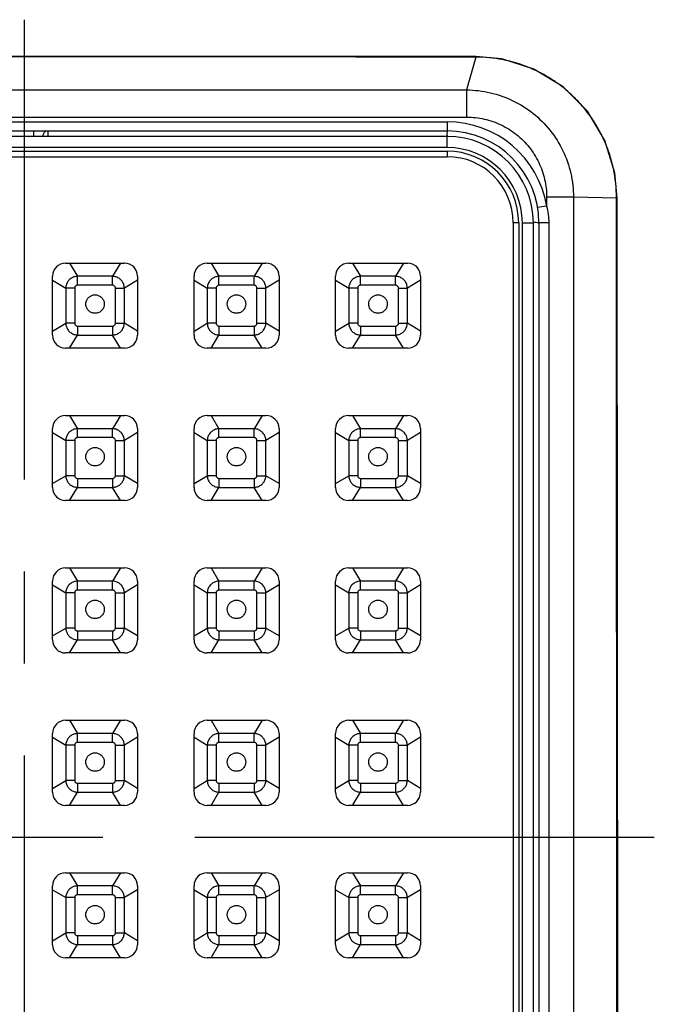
# Model space of a CAD drawing. Extents: x 5500 to 5920, y -4857 to -4263.
# Tile 17 of 20: x 5686 to 5695, y -4461 to -4448. Entities that reach past the tile are written whole.
import ezdxf

# ---------------------------------------------------------------- set-up
doc = ezdxf.new("R2010")
doc.units = 0
doc.header["$LTSCALE"] = 5
doc.header["$MEASUREMENT"] = 0
doc.linetypes.add('CENTER', pattern=[2, 1.25, -0.25, 0.25, -0.25])
doc.layers.get('0').update_dxf_attribs({"color": 2, "linetype": 'CONTINUOUS'})
doc.layers.add('CL', color=1, linetype='CENTER')
doc.layers.add('D', color=2, linetype='CONTINUOUS')

# ---------------------------------------------------------------- blocks, each defined once
blk = doc.blocks.new('A$C68571C2D')
at = {"color": 7, "linetype": 'Continuous'}
for p, q in [((10.585, 59.475), (6.564, 59.475)), ((8.571, 59.469), (8.571, 59.475)), ((14.715, 59.474), (10.585, 59.475)), ((14.715, 59.467), (14.587, 59.02)), ((14.715, 59.467), (14.715, 59.474)), ((14.587, 59.02), (14.587, 58.651)), ((2.821, 58.588), (14.321, 58.588)), ((14.321, 58.588), (14.321, 58.463)), ((2.821, 58.463), (14.321, 58.463)), ((14.321, 58.388), (2.821, 58.388)), ((8.696, 58.463), (8.696, 58.388)), ((14.321, 58.238), (14.321, 58.388)), ((14.321, 58.238), (2.821, 58.238)), ((2.821, 58.188), (14.321, 58.188)), ((2.821, 58.113), (14.321, 58.113)), ((14.321, 58.188), (14.321, 58.113)), ((16.041, 57.562), (15.676, 57.562)), ((16.627, 57.551), (16.041, 57.562)), ((16.627, 57.551), (16.637, 57.55)), ((16.646, 40.171), (16.637, 57.55)), ((15.676, 57.442), (15.553, 57.422)), ((15.221, 57.213), (15.221, 40.463)), ((15.296, 57.213), (15.221, 57.213)), ((15.296, 57.213), (15.296, 40.463)), ((15.346, 40.463), (15.346, 57.213)), ((15.346, 57.213), (15.496, 57.213)), ((15.496, 40.463), (15.496, 57.213)), ((15.571, 57.213), (15.571, 40.463)), ((15.705, 57.213), (15.571, 57.213))]:
    blk.add_line(p, q, dxfattribs=at)
at = {"linetype": 'Continuous'}
for p, q in [((9.133, 56.666), (9.933, 56.666)), ((9.186, 56.666), (9.294, 56.487)), ((9.88, 56.666), (9.772, 56.487)), ((11.058, 56.666), (11.858, 56.666)), ((11.111, 56.666), (11.219, 56.487)), ((11.805, 56.666), (11.697, 56.487)), ((12.983, 56.666), (13.783, 56.666)), ((13.036, 56.666), (13.144, 56.487)), ((13.73, 56.666), (13.622, 56.487)), ((8.955, 55.688), (8.955, 56.488)), ((9.294, 56.365), (9.294, 56.487)), ((9.772, 56.487), (9.294, 56.487)), ((9.772, 56.365), (9.772, 56.487)), ((10.111, 56.488), (10.111, 55.688)), ((10.88, 55.688), (10.88, 56.488)), ((11.697, 56.487), (11.219, 56.487)), ((11.219, 56.365), (11.219, 56.487)), ((11.697, 56.365), (11.697, 56.487)), ((12.036, 56.488), (12.036, 55.688)), ((12.805, 55.688), (12.805, 56.488)), ((13.622, 56.487), (13.144, 56.487)), ((13.144, 56.365), (13.144, 56.487)), ((13.622, 56.365), (13.622, 56.487)), ((13.961, 56.488), (13.961, 55.688)), ((8.955, 56.435), (9.135, 56.327)), ((9.772, 56.365), (9.294, 56.365)), ((10.111, 56.435), (9.932, 56.327)), ((10.88, 56.435), (11.06, 56.327)), ((11.697, 56.365), (11.219, 56.365)), ((12.036, 56.435), (11.857, 56.327)), ((12.805, 56.435), (12.985, 56.327)), ((13.622, 56.365), (13.144, 56.365)), ((13.961, 56.435), (13.782, 56.327)), ((9.256, 56.327), (9.135, 56.327)), ((9.135, 56.327), (9.135, 55.849)), ((9.256, 56.327), (9.256, 55.849)), ((9.811, 56.327), (9.932, 56.327)), ((9.811, 55.849), (9.811, 56.327)), ((9.932, 55.849), (9.932, 56.327)), ((11.181, 56.327), (11.06, 56.327)), ((11.06, 56.327), (11.06, 55.849)), ((11.181, 56.327), (11.181, 55.849)), ((11.736, 56.327), (11.857, 56.327)), ((11.736, 55.849), (11.736, 56.327)), ((11.857, 55.849), (11.857, 56.327)), ((13.106, 56.327), (12.985, 56.327)), ((12.985, 56.327), (12.985, 55.849)), ((13.106, 56.327), (13.106, 55.849)), ((13.661, 56.327), (13.782, 56.327)), ((13.661, 55.849), (13.661, 56.327)), ((13.782, 55.849), (13.782, 56.327)), ((8.955, 55.741), (9.135, 55.849)), ((9.256, 55.849), (9.135, 55.849)), ((9.294, 55.811), (9.772, 55.811)), ((9.294, 55.811), (9.294, 55.689)), ((9.772, 55.811), (9.772, 55.689)), ((9.811, 55.849), (9.932, 55.849)), ((10.111, 55.741), (9.932, 55.849)), ((10.88, 55.741), (11.06, 55.849)), ((11.181, 55.849), (11.06, 55.849)), ((11.219, 55.811), (11.697, 55.811)), ((11.219, 55.811), (11.219, 55.689)), ((11.697, 55.811), (11.697, 55.689)), ((11.736, 55.849), (11.857, 55.849)), ((12.036, 55.741), (11.857, 55.849)), ((12.805, 55.741), (12.985, 55.849)), ((13.106, 55.849), (12.985, 55.849)), ((13.144, 55.811), (13.622, 55.811)), ((13.144, 55.811), (13.144, 55.689)), ((13.622, 55.811), (13.622, 55.689)), ((13.661, 55.849), (13.782, 55.849)), ((13.961, 55.741), (13.782, 55.849)), ((9.186, 55.51), (9.294, 55.689)), ((9.294, 55.689), (9.772, 55.689)), ((9.88, 55.51), (9.772, 55.689)), ((11.111, 55.51), (11.219, 55.689)), ((11.219, 55.689), (11.697, 55.689)), ((11.805, 55.51), (11.697, 55.689)), ((13.036, 55.51), (13.144, 55.689)), ((13.144, 55.689), (13.622, 55.689)), ((13.73, 55.51), (13.622, 55.689)), ((9.933, 55.51), (9.133, 55.51)), ((11.858, 55.51), (11.058, 55.51)), ((13.783, 55.51), (12.983, 55.51)), ((9.133, 54.595), (9.933, 54.595)), ((9.186, 54.595), (9.294, 54.415)), ((9.88, 54.595), (9.772, 54.415)), ((11.058, 54.595), (11.858, 54.595)), ((11.111, 54.595), (11.219, 54.415)), ((11.805, 54.595), (11.697, 54.415)), ((12.983, 54.595), (13.783, 54.595)), ((13.036, 54.595), (13.144, 54.415)), ((13.73, 54.595), (13.622, 54.415)), ((8.955, 53.617), (8.955, 54.417)), ((8.955, 54.364), (9.135, 54.256)), ((9.294, 54.294), (9.294, 54.415)), ((9.772, 54.415), (9.294, 54.415)), ((9.772, 54.294), (9.772, 54.415)), ((10.111, 54.364), (9.932, 54.256)), ((10.111, 54.417), (10.111, 53.617)), ((10.88, 53.617), (10.88, 54.417)), ((10.88, 54.364), (11.06, 54.256)), ((11.697, 54.415), (11.219, 54.415)), ((11.219, 54.294), (11.219, 54.415)), ((11.697, 54.294), (11.697, 54.415)), ((12.036, 54.364), (11.857, 54.256)), ((12.036, 54.417), (12.036, 53.617)), ((12.805, 53.617), (12.805, 54.417)), ((12.805, 54.364), (12.985, 54.256)), ((13.622, 54.415), (13.144, 54.415)), ((13.144, 54.294), (13.144, 54.415)), ((13.622, 54.294), (13.622, 54.415)), ((13.961, 54.364), (13.782, 54.256)), ((13.961, 54.417), (13.961, 53.617)), ((9.256, 54.256), (9.135, 54.256)), ((9.135, 54.256), (9.135, 53.777)), ((9.256, 54.256), (9.256, 53.777)), ((9.772, 54.294), (9.294, 54.294)), ((9.811, 54.256), (9.932, 54.256)), ((9.811, 53.777), (9.811, 54.256)), ((9.932, 53.777), (9.932, 54.256)), ((11.181, 54.256), (11.06, 54.256)), ((11.06, 54.256), (11.06, 53.777)), ((11.181, 54.256), (11.181, 53.777)), ((11.697, 54.294), (11.219, 54.294)), ((11.736, 54.256), (11.857, 54.256)), ((11.736, 53.777), (11.736, 54.256)), ((11.857, 53.777), (11.857, 54.256)), ((13.106, 54.256), (12.985, 54.256)), ((12.985, 54.256), (12.985, 53.777)), ((13.106, 54.256), (13.106, 53.777)), ((13.622, 54.294), (13.144, 54.294)), ((13.661, 54.256), (13.782, 54.256)), ((13.661, 53.777), (13.661, 54.256)), ((13.782, 53.777), (13.782, 54.256)), ((8.955, 53.67), (9.135, 53.777)), ((9.256, 53.777), (9.135, 53.777)), ((9.294, 53.739), (9.772, 53.739)), ((9.294, 53.739), (9.294, 53.618)), ((9.772, 53.739), (9.772, 53.618)), ((9.811, 53.777), (9.932, 53.777)), ((10.111, 53.67), (9.932, 53.777)), ((10.88, 53.67), (11.06, 53.777)), ((11.181, 53.777), (11.06, 53.777)), ((11.219, 53.739), (11.697, 53.739)), ((11.219, 53.739), (11.219, 53.618)), ((11.697, 53.739), (11.697, 53.618)), ((11.736, 53.777), (11.857, 53.777)), ((12.036, 53.67), (11.857, 53.777)), ((12.805, 53.67), (12.985, 53.777)), ((13.106, 53.777), (12.985, 53.777)), ((13.144, 53.739), (13.622, 53.739)), ((13.144, 53.739), (13.144, 53.618)), ((13.622, 53.739), (13.622, 53.618)), ((13.661, 53.777), (13.782, 53.777)), ((13.961, 53.67), (13.782, 53.777)), ((9.186, 53.439), (9.294, 53.618)), ((9.294, 53.618), (9.772, 53.618)), ((9.88, 53.439), (9.772, 53.618)), ((11.111, 53.439), (11.219, 53.618)), ((11.219, 53.618), (11.697, 53.618)), ((11.805, 53.439), (11.697, 53.618)), ((13.036, 53.439), (13.144, 53.618)), ((13.144, 53.618), (13.622, 53.618)), ((13.73, 53.439), (13.622, 53.618)), ((9.933, 53.439), (9.133, 53.439)), ((11.858, 53.439), (11.058, 53.439)), ((13.783, 53.439), (12.983, 53.439)), ((9.133, 52.523), (9.933, 52.523)), ((9.186, 52.523), (9.294, 52.344)), ((9.88, 52.523), (9.772, 52.344)), ((11.058, 52.523), (11.858, 52.523)), ((11.111, 52.523), (11.219, 52.344)), ((11.805, 52.523), (11.697, 52.344)), ((12.983, 52.523), (13.783, 52.523)), ((13.036, 52.523), (13.144, 52.344)), ((13.73, 52.523), (13.622, 52.344)), ((8.955, 51.545), (8.955, 52.345)), ((9.294, 52.223), (9.294, 52.344)), ((9.772, 52.344), (9.294, 52.344)), ((9.772, 52.223), (9.772, 52.344)), ((10.111, 52.345), (10.111, 51.545)), ((10.88, 51.545), (10.88, 52.345)), ((11.697, 52.344), (11.219, 52.344)), ((11.219, 52.223), (11.219, 52.344)), ((11.697, 52.223), (11.697, 52.344)), ((12.036, 52.345), (12.036, 51.545)), ((12.805, 51.545), (12.805, 52.345)), ((13.622, 52.344), (13.144, 52.344)), ((13.144, 52.223), (13.144, 52.344)), ((13.622, 52.223), (13.622, 52.344)), ((13.961, 52.345), (13.961, 51.545)), ((8.955, 52.292), (9.135, 52.184)), ((9.772, 52.223), (9.294, 52.223)), ((10.111, 52.292), (9.932, 52.184)), ((10.88, 52.292), (11.06, 52.184)), ((11.697, 52.223), (11.219, 52.223)), ((12.036, 52.292), (11.857, 52.184)), ((12.805, 52.292), (12.985, 52.184)), ((13.622, 52.223), (13.144, 52.223)), ((13.961, 52.292), (13.782, 52.184)), ((9.256, 52.184), (9.135, 52.184)), ((9.135, 52.184), (9.135, 51.706)), ((9.256, 52.184), (9.256, 51.706)), ((9.811, 52.184), (9.932, 52.184)), ((9.811, 51.706), (9.811, 52.184)), ((9.932, 51.706), (9.932, 52.184)), ((11.181, 52.184), (11.06, 52.184)), ((11.06, 52.184), (11.06, 51.706)), ((11.181, 52.184), (11.181, 51.706)), ((11.736, 51.706), (11.736, 52.184)), ((11.736, 52.184), (11.857, 52.184)), ((11.857, 51.706), (11.857, 52.184)), ((13.106, 52.184), (12.985, 52.184)), ((12.985, 52.184), (12.985, 51.706)), ((13.106, 52.184), (13.106, 51.706)), ((13.661, 52.184), (13.782, 52.184)), ((13.661, 51.706), (13.661, 52.184)), ((13.782, 51.706), (13.782, 52.184)), ((8.955, 51.598), (9.135, 51.706)), ((9.256, 51.706), (9.135, 51.706)), ((9.294, 51.668), (9.294, 51.547)), ((9.294, 51.668), (9.772, 51.668)), ((9.772, 51.668), (9.772, 51.547)), ((9.811, 51.706), (9.932, 51.706)), ((10.111, 51.598), (9.932, 51.706)), ((10.88, 51.598), (11.06, 51.706)), ((11.181, 51.706), (11.06, 51.706)), ((11.219, 51.668), (11.697, 51.668)), ((11.219, 51.668), (11.219, 51.547)), ((11.697, 51.668), (11.697, 51.547)), ((11.736, 51.706), (11.857, 51.706)), ((12.036, 51.598), (11.857, 51.706)), ((12.805, 51.598), (12.985, 51.706)), ((13.106, 51.706), (12.985, 51.706)), ((13.144, 51.668), (13.622, 51.668)), ((13.144, 51.668), (13.144, 51.547)), ((13.622, 51.668), (13.622, 51.547)), ((13.661, 51.706), (13.782, 51.706)), ((13.961, 51.598), (13.782, 51.706)), ((9.186, 51.367), (9.294, 51.547)), ((9.294, 51.547), (9.772, 51.547)), ((9.88, 51.367), (9.772, 51.547)), ((11.111, 51.367), (11.219, 51.547)), ((11.219, 51.547), (11.697, 51.547)), ((11.805, 51.367), (11.697, 51.547)), ((13.036, 51.367), (13.144, 51.547)), ((13.144, 51.547), (13.622, 51.547)), ((13.73, 51.367), (13.622, 51.547)), ((9.933, 51.367), (9.133, 51.367)), ((11.858, 51.367), (11.058, 51.367)), ((13.783, 51.367), (12.983, 51.367)), ((9.133, 50.452), (9.933, 50.452)), ((9.186, 50.452), (9.294, 50.272)), ((9.88, 50.452), (9.772, 50.272)), ((11.058, 50.452), (11.858, 50.452)), ((11.111, 50.452), (11.219, 50.272)), ((11.805, 50.452), (11.697, 50.272)), ((12.983, 50.452), (13.783, 50.452)), ((13.036, 50.452), (13.144, 50.272)), ((13.73, 50.452), (13.622, 50.272)), ((8.955, 49.474), (8.955, 50.274)), ((8.955, 50.221), (9.135, 50.113)), ((9.294, 50.151), (9.294, 50.272)), ((9.772, 50.272), (9.294, 50.272)), ((9.772, 50.151), (9.772, 50.272)), ((10.111, 50.221), (9.932, 50.113)), ((10.111, 50.274), (10.111, 49.474)), ((10.88, 49.474), (10.88, 50.274)), ((10.88, 50.221), (11.06, 50.113)), ((11.697, 50.272), (11.219, 50.272)), ((11.219, 50.151), (11.219, 50.272)), ((11.697, 50.151), (11.697, 50.272)), ((12.036, 50.221), (11.857, 50.113)), ((12.036, 50.274), (12.036, 49.474)), ((12.805, 49.474), (12.805, 50.274)), ((12.805, 50.221), (12.985, 50.113)), ((13.622, 50.272), (13.144, 50.272)), ((13.144, 50.151), (13.144, 50.272)), ((13.622, 50.151), (13.622, 50.272)), ((13.961, 50.221), (13.782, 50.113)), ((13.961, 50.274), (13.961, 49.474)), ((9.256, 50.113), (9.135, 50.113)), ((9.135, 50.113), (9.135, 49.635)), ((9.256, 50.113), (9.256, 49.635)), ((9.772, 50.151), (9.294, 50.151)), ((9.811, 50.113), (9.932, 50.113)), ((9.811, 49.635), (9.811, 50.113)), ((9.932, 49.635), (9.932, 50.113)), ((11.181, 50.113), (11.06, 50.113)), ((11.06, 50.113), (11.06, 49.635)), ((11.181, 50.113), (11.181, 49.635)), ((11.697, 50.151), (11.219, 50.151)), ((11.736, 49.635), (11.736, 50.113)), ((11.736, 50.113), (11.857, 50.113)), ((11.857, 49.635), (11.857, 50.113)), ((13.106, 50.113), (12.985, 50.113)), ((12.985, 50.113), (12.985, 49.635)), ((13.106, 50.113), (13.106, 49.635)), ((13.622, 50.151), (13.144, 50.151)), ((13.661, 50.113), (13.782, 50.113)), ((13.661, 49.635), (13.661, 50.113)), ((13.782, 49.635), (13.782, 50.113)), ((8.955, 49.527), (9.135, 49.635)), ((9.256, 49.635), (9.135, 49.635)), ((9.294, 49.596), (9.294, 49.475)), ((9.294, 49.596), (9.772, 49.596)), ((9.772, 49.596), (9.772, 49.475)), ((9.811, 49.635), (9.932, 49.635)), ((10.111, 49.527), (9.932, 49.635)), ((10.88, 49.527), (11.06, 49.635)), ((11.181, 49.635), (11.06, 49.635)), ((11.219, 49.596), (11.697, 49.596)), ((11.219, 49.596), (11.219, 49.475)), ((11.697, 49.596), (11.697, 49.475)), ((11.736, 49.635), (11.857, 49.635)), ((12.036, 49.527), (11.857, 49.635)), ((12.805, 49.527), (12.985, 49.635)), ((13.106, 49.635), (12.985, 49.635)), ((13.144, 49.596), (13.622, 49.596)), ((13.144, 49.596), (13.144, 49.475)), ((13.622, 49.596), (13.622, 49.475)), ((13.661, 49.635), (13.782, 49.635)), ((13.961, 49.527), (13.782, 49.635)), ((9.186, 49.296), (9.294, 49.475)), ((9.294, 49.475), (9.772, 49.475)), ((9.88, 49.296), (9.772, 49.475)), ((11.111, 49.296), (11.219, 49.475)), ((11.219, 49.475), (11.697, 49.475)), ((11.805, 49.296), (11.697, 49.475)), ((13.036, 49.296), (13.144, 49.475)), ((13.144, 49.475), (13.622, 49.475)), ((13.73, 49.296), (13.622, 49.475)), ((9.933, 49.296), (9.133, 49.296)), ((11.858, 49.296), (11.058, 49.296)), ((13.783, 49.296), (12.983, 49.296)), ((9.133, 48.381), (9.933, 48.381)), ((9.186, 48.381), (9.294, 48.201)), ((9.88, 48.381), (9.772, 48.201)), ((11.058, 48.381), (11.858, 48.381)), ((11.111, 48.381), (11.219, 48.201)), ((11.805, 48.381), (11.697, 48.201)), ((12.983, 48.381), (13.783, 48.381)), ((13.036, 48.381), (13.144, 48.201)), ((13.73, 48.381), (13.622, 48.201)), ((8.955, 47.402), (8.955, 48.202)), ((9.294, 48.08), (9.294, 48.201)), ((9.772, 48.201), (9.294, 48.201)), ((9.772, 48.08), (9.772, 48.201)), ((10.111, 48.202), (10.111, 47.402)), ((10.88, 47.402), (10.88, 48.202)), ((11.697, 48.201), (11.219, 48.201)), ((11.219, 48.08), (11.219, 48.201)), ((11.697, 48.08), (11.697, 48.201)), ((12.036, 48.202), (12.036, 47.402)), ((12.805, 47.402), (12.805, 48.202)), ((13.622, 48.201), (13.144, 48.201)), ((13.144, 48.08), (13.144, 48.201)), ((13.622, 48.08), (13.622, 48.201)), ((13.961, 48.202), (13.961, 47.402)), ((8.955, 48.149), (9.135, 48.042)), ((9.772, 48.08), (9.294, 48.08)), ((10.111, 48.149), (9.932, 48.042)), ((10.88, 48.149), (11.06, 48.042)), ((11.697, 48.08), (11.219, 48.08)), ((12.036, 48.149), (11.857, 48.042)), ((12.805, 48.149), (12.985, 48.042)), ((13.622, 48.08), (13.144, 48.08)), ((13.961, 48.149), (13.782, 48.042)), ((9.135, 48.042), (9.135, 47.563)), ((9.256, 48.042), (9.135, 48.042)), ((9.256, 48.042), (9.256, 47.563)), ((9.811, 48.042), (9.932, 48.042)), ((9.811, 47.563), (9.811, 48.042)), ((9.932, 47.563), (9.932, 48.042)), ((11.181, 48.042), (11.06, 48.042)), ((11.06, 48.042), (11.06, 47.563)), ((11.181, 48.042), (11.181, 47.563)), ((11.736, 47.563), (11.736, 48.042)), ((11.736, 48.042), (11.857, 48.042)), ((11.857, 47.563), (11.857, 48.042)), ((13.106, 48.042), (12.985, 48.042)), ((12.985, 48.042), (12.985, 47.563)), ((13.106, 48.042), (13.106, 47.563)), ((13.661, 48.042), (13.782, 48.042)), ((13.661, 47.563), (13.661, 48.042)), ((13.782, 47.563), (13.782, 48.042)), ((8.955, 47.455), (9.135, 47.563)), ((9.256, 47.563), (9.135, 47.563)), ((9.294, 47.525), (9.294, 47.404)), ((9.294, 47.525), (9.772, 47.525)), ((9.772, 47.525), (9.772, 47.404)), ((9.811, 47.563), (9.932, 47.563)), ((10.111, 47.455), (9.932, 47.563)), ((10.88, 47.455), (11.06, 47.563)), ((11.181, 47.563), (11.06, 47.563)), ((11.219, 47.525), (11.697, 47.525)), ((11.219, 47.525), (11.219, 47.404)), ((11.697, 47.525), (11.697, 47.404)), ((11.736, 47.563), (11.857, 47.563)), ((12.036, 47.455), (11.857, 47.563)), ((12.805, 47.455), (12.985, 47.563)), ((13.106, 47.563), (12.985, 47.563)), ((13.144, 47.525), (13.144, 47.404)), ((13.144, 47.525), (13.622, 47.525)), ((13.622, 47.525), (13.622, 47.404)), ((13.661, 47.563), (13.782, 47.563)), ((13.961, 47.455), (13.782, 47.563)), ((9.186, 47.224), (9.294, 47.404)), ((9.294, 47.404), (9.772, 47.404)), ((9.88, 47.224), (9.772, 47.404)), ((11.111, 47.224), (11.219, 47.404)), ((11.219, 47.404), (11.697, 47.404)), ((11.805, 47.224), (11.697, 47.404)), ((13.036, 47.224), (13.144, 47.404)), ((13.144, 47.404), (13.622, 47.404)), ((13.73, 47.224), (13.622, 47.404)), ((9.933, 47.224), (9.133, 47.224)), ((11.858, 47.224), (11.058, 47.224)), ((13.783, 47.224), (12.983, 47.224))]:
    blk.add_line(p, q, dxfattribs=at)
at = {"color": 7, "linetype": 'Continuous'}
blk.add_lwpolyline([(16.637, 57.55), (16.606, 57.894), (16.47, 58.333), (16.231, 58.732), (15.901, 59.063), (15.504, 59.303), (15.066, 59.441), (14.715, 59.474)], dxfattribs=at)
for centre, radius, start, end in [((14.321, 57.213), 1.375, 9.6027, 90), ((8.896, 58.388), 0.075, 120, 180), ((14.321, 57.213), 1.25, 0, 90), ((14.321, 57.213), 1.175, 0, 90), ((14.321, 57.213), 1.025, 0, 90), ((14.321, 57.213), 0.975, 0, 90), ((14.321, 57.213), 0.9, 0, 90)]:
    blk.add_arc(centre, radius, start, end, dxfattribs=at)
at = {"linetype": 'Continuous'}
for centre, start, end in [((9.133, 56.488), 90, 180), ((9.933, 56.488), 0, 90), ((11.058, 56.488), 90, 180), ((11.858, 56.488), 0, 90), ((12.983, 56.488), 90, 180), ((13.783, 56.488), 0, 90), ((9.133, 55.688), 180, 270), ((9.933, 55.688), 270, 0), ((11.058, 55.688), 180, 270), ((11.858, 55.688), 270, 0), ((12.983, 55.688), 180, 270), ((13.783, 55.688), 270, 0), ((9.133, 54.417), 90, 180), ((9.933, 54.417), 0, 90), ((11.058, 54.417), 90, 180), ((11.858, 54.417), 0, 90), ((12.983, 54.417), 90, 180), ((13.783, 54.417), 0, 90), ((9.133, 53.617), 180, 270), ((9.933, 53.617), 270, 0), ((11.058, 53.617), 180, 270), ((11.858, 53.617), 270, 0), ((12.983, 53.617), 180, 270), ((13.783, 53.617), 270, 0), ((9.133, 52.345), 90, 180), ((9.933, 52.345), 0, 90), ((11.058, 52.345), 90, 180), ((11.858, 52.345), 0, 90), ((12.983, 52.345), 90, 180), ((13.783, 52.345), 0, 90), ((9.133, 51.545), 180, 270), ((9.933, 51.545), 270, 0), ((11.058, 51.545), 180, 270), ((11.858, 51.545), 270, 0), ((12.983, 51.545), 180, 270), ((13.783, 51.545), 270, 0), ((9.133, 50.274), 90, 180), ((9.933, 50.274), 0, 90), ((11.058, 50.274), 90, 180), ((11.858, 50.274), 0, 90), ((12.983, 50.274), 90, 180), ((13.783, 50.274), 0, 90), ((9.133, 49.474), 180, 270), ((9.933, 49.474), 270, 0), ((11.058, 49.474), 180, 270), ((11.858, 49.474), 270, 0), ((12.983, 49.474), 180, 270), ((13.783, 49.474), 270, 0), ((9.133, 48.202), 90, 180), ((9.933, 48.202), 0, 90), ((11.058, 48.202), 90, 180), ((11.858, 48.202), 0, 90), ((12.983, 48.202), 90, 180), ((13.783, 48.202), 0, 90), ((9.133, 47.402), 180, 270), ((9.933, 47.402), 270, 0), ((11.058, 47.402), 180, 270), ((11.858, 47.402), 270, 0), ((12.983, 47.402), 180, 270), ((13.783, 47.402), 270, 0)]:
    blk.add_arc(centre, 0.178, start, end, dxfattribs=at)
at = {"color": 7, "linetype": 'Continuous'}
for points, start_tangent, end_tangent in [([(8.571, 59.469), (6.486, 59.469), (4.438, 59.468), (2.427, 59.467)], (-1, 0.000002), (-1, -0.000545)), ([(14.715, 59.467), (12.701, 59.468), (10.654, 59.469), (8.571, 59.469)], (-1, 0.000545), (-1, -0.000002)), ([(15.739, 59.167), (15.456, 59.316), (15.077, 59.432), (14.715, 59.467)], (-0.843166, 0.537653), (-0.999997, 0.002323)), ([(15.807, 59.122), (15.791, 59.133), (15.739, 59.167)], (-0.819944, 0.572443), (-0.843166, 0.537653)), ([(2.554, 59.02), (3.108, 59.02), (3.678, 59.02), (4.255, 59.02), (4.832, 59.02), (5.405, 59.02), (5.974, 59.02), (6.554, 59.02), (7.166, 59.02), (7.83, 59.02), (8.571, 59.02)], (1, 0), (1, 0)), ([(8.571, 59.02), (9.4, 59.02), (10.133, 59.02), (10.801, 59.02), (11.437, 59.02), (12.068, 59.02), (12.704, 59.02), (13.342, 59.02), (13.974, 59.02), (14.587, 59.02)], (1, 0), (1, 0)), ([(14.587, 59.02), (14.911, 58.983), (15.218, 58.874), (15.493, 58.701), (15.723, 58.47), (15.897, 58.194), (16.004, 57.886), (16.041, 57.562)], (0.999997, -0.002358), (-0.000142, -1)), ([(16.014, 58.955), (15.807, 59.122)], (-0.732903, 0.680333), (-0.819944, 0.572443)), ([(16.099, 58.871), (16.051, 58.919), (16.014, 58.955)], (-0.688139, 0.725578), (-0.732903, 0.680333)), ([(16.627, 57.551), (16.584, 57.951), (16.455, 58.343), (16.268, 58.666), (16.099, 58.871)], (-0.000818, 1), (-0.688139, 0.725578)), ([(2.554, 58.651), (3.108, 58.651), (3.678, 58.651), (4.255, 58.651), (4.832, 58.651), (5.405, 58.651), (5.974, 58.651), (6.554, 58.651), (7.166, 58.651), (7.83, 58.651), (8.571, 58.651)], (1, 0), (1, 0)), ([(8.571, 58.651), (9.4, 58.651), (10.133, 58.651), (10.801, 58.651), (11.437, 58.651), (12.068, 58.651), (12.704, 58.651), (13.342, 58.651), (13.974, 58.651), (14.587, 58.651)], (1, 0), (1, 0)), ([(14.587, 58.651), (14.828, 58.624), (15.058, 58.544), (15.265, 58.414), (15.438, 58.242), (15.568, 58.035), (15.649, 57.804), (15.676, 57.562)], (1, -0.000287), (0.000645, -1)), ([(8.896, 58.388), (8.896, 58.402), (8.896, 58.427), (8.896, 58.447), (8.896, 58.463)], (-0.000132, 1), (-0.001089, 0.999999)), ([(14.321, 58.463), (14.321, 58.444), (14.322, 58.39), (14.322, 58.388)], (1, 0.00005), (0.119895, -0.992787)), ([(15.676, 57.562), (15.676, 57.502), (15.676, 57.442)], (0.000335, -1), (0.000333, -1)), ([(16.041, 57.562), (16.042, 53.188), (16.042, 48.672), (16.043, 44.181), (16.044, 39.94)], (0.000227, -1), (0.000253, -1)), ([(16.633, 40.172), (16.632, 42.502), (16.631, 44.909), (16.631, 47.222), (16.63, 49.324), (16.629, 51.318), (16.628, 53.426), (16.627, 55.541), (16.627, 57.551)], (-0.000385, 1), (-0.000443, 1)), ([(15.676, 57.442), (15.698, 57.328), (15.705, 57.213)], (0.245143, -0.969487), (-0.000434, -1)), ([(15.571, 57.213), (15.552, 57.213), (15.499, 57.213), (15.496, 57.212)], (-0.000001, -1), (-0.993378, -0.11489)), ([(15.705, 57.213), (15.704, 51.452), (15.704, 45.869), (15.703, 40.463)], (-0.000154, -1), (-0.000175, -1))]:
    blk.add_spline(points, degree=3, dxfattribs=dict(at, start_tangent=start_tangent, end_tangent=end_tangent))
at = {"linetype": 'Continuous'}
for points, start_tangent, end_tangent in [([(9.294, 56.487), (9.246, 56.478), (9.202, 56.455), (9.166, 56.42), (9.143, 56.376), (9.135, 56.327)], (-0.99963, -0.027186), (-0.026957, -0.999637)), ([(9.932, 56.327), (9.923, 56.376), (9.9, 56.42), (9.865, 56.455), (9.821, 56.478), (9.772, 56.487)], (-0.027186, 0.99963), (-0.999637, 0.026957)), ([(11.219, 56.487), (11.171, 56.478), (11.127, 56.455), (11.091, 56.42), (11.068, 56.376), (11.06, 56.327)], (-0.99963, -0.027186), (-0.026957, -0.999637)), ([(11.857, 56.327), (11.848, 56.376), (11.825, 56.42), (11.79, 56.455), (11.746, 56.478), (11.697, 56.487)], (-0.027186, 0.99963), (-0.999637, 0.026957)), ([(13.144, 56.487), (13.096, 56.478), (13.052, 56.455), (13.016, 56.42), (12.993, 56.376), (12.985, 56.327)], (-0.99963, -0.027186), (-0.026957, -0.999637)), ([(13.782, 56.327), (13.773, 56.376), (13.75, 56.42), (13.715, 56.455), (13.671, 56.478), (13.622, 56.487)], (-0.027186, 0.99963), (-0.999637, 0.026957)), ([(9.294, 56.365), (9.283, 56.364), (9.272, 56.358), (9.263, 56.349), (9.258, 56.339), (9.256, 56.327)], (-1, -0.000016), (0.000439, -1)), ([(9.811, 56.327), (9.809, 56.339), (9.803, 56.349), (9.795, 56.358), (9.784, 56.364), (9.772, 56.365)], (-0.000016, 1), (-1, -0.000439)), ([(11.219, 56.365), (11.208, 56.364), (11.197, 56.358), (11.188, 56.349), (11.183, 56.339), (11.181, 56.327)], (-1, -0.000016), (0.000439, -1)), ([(11.736, 56.327), (11.734, 56.339), (11.728, 56.349), (11.72, 56.358), (11.709, 56.364), (11.697, 56.365)], (-0.000016, 1), (-1, -0.000439)), ([(13.144, 56.365), (13.133, 56.364), (13.122, 56.358), (13.113, 56.349), (13.108, 56.339), (13.106, 56.327)], (-1, -0.000016), (0.000439, -1)), ([(13.661, 56.327), (13.659, 56.339), (13.653, 56.349), (13.645, 56.358), (13.634, 56.364), (13.622, 56.365)], (-0.000016, 1), (-1, -0.000439)), ([(9.407, 56.11), (9.415, 56.152), (9.437, 56.19), (9.47, 56.218), (9.511, 56.233), (9.555, 56.233), (9.596, 56.218), (9.629, 56.19), (9.651, 56.152), (9.658, 56.11)], (0, 1), (0, -1)), ([(11.332, 56.11), (11.339, 56.152), (11.361, 56.19), (11.395, 56.218), (11.436, 56.233), (11.479, 56.233), (11.521, 56.218), (11.554, 56.19), (11.576, 56.152), (11.583, 56.11)], (0, 1), (0, -1)), ([(13.256, 56.11), (13.264, 56.152), (13.286, 56.19), (13.319, 56.218), (13.361, 56.233), (13.404, 56.233), (13.446, 56.218), (13.479, 56.19), (13.501, 56.152), (13.509, 56.11)], (0, 1), (0, -1)), ([(9.658, 56.11), (9.651, 56.067), (9.629, 56.029), (9.596, 56.001), (9.555, 55.986), (9.511, 55.986), (9.47, 56.001), (9.437, 56.029), (9.415, 56.067), (9.407, 56.11)], (0, -1), (0, 1)), ([(11.583, 56.11), (11.576, 56.067), (11.554, 56.029), (11.521, 56.001), (11.479, 55.986), (11.436, 55.986), (11.395, 56.001), (11.361, 56.029), (11.339, 56.067), (11.332, 56.11)], (0, -1), (0, 1)), ([(13.509, 56.11), (13.501, 56.067), (13.479, 56.029), (13.446, 56.001), (13.404, 55.986), (13.361, 55.986), (13.319, 56.001), (13.286, 56.029), (13.264, 56.067), (13.256, 56.11)], (0, -1), (0, 1)), ([(9.135, 55.849), (9.143, 55.801), (9.166, 55.757), (9.202, 55.721), (9.246, 55.698), (9.294, 55.689)], (0.027186, -0.99963), (0.999637, -0.026957)), ([(9.256, 55.849), (9.258, 55.838), (9.263, 55.827), (9.272, 55.818), (9.283, 55.812), (9.294, 55.811)], (0.000016, -1), (1, 0.000439)), ([(9.772, 55.811), (9.784, 55.812), (9.795, 55.818), (9.803, 55.827), (9.809, 55.838), (9.811, 55.849)], (1, 0.000016), (-0.000439, 1)), ([(9.772, 55.689), (9.821, 55.698), (9.865, 55.721), (9.9, 55.757), (9.923, 55.801), (9.932, 55.849)], (0.99963, 0.027186), (0.026957, 0.999637)), ([(11.06, 55.849), (11.068, 55.801), (11.091, 55.757), (11.127, 55.721), (11.171, 55.698), (11.219, 55.689)], (0.027186, -0.99963), (0.999637, -0.026957)), ([(11.181, 55.849), (11.183, 55.838), (11.188, 55.827), (11.197, 55.818), (11.208, 55.812), (11.219, 55.811)], (0.000016, -1), (1, 0.000439)), ([(11.697, 55.689), (11.746, 55.698), (11.79, 55.721), (11.825, 55.757), (11.848, 55.801), (11.857, 55.849)], (0.99963, 0.027186), (0.026957, 0.999637)), ([(11.697, 55.811), (11.709, 55.812), (11.72, 55.818), (11.728, 55.827), (11.734, 55.838), (11.736, 55.849)], (1, 0.000016), (-0.000439, 1)), ([(12.985, 55.849), (12.993, 55.801), (13.016, 55.757), (13.052, 55.721), (13.096, 55.698), (13.144, 55.689)], (0.027186, -0.99963), (0.999637, -0.026957)), ([(13.106, 55.849), (13.108, 55.838), (13.113, 55.827), (13.122, 55.818), (13.133, 55.812), (13.144, 55.811)], (0.000016, -1), (1, 0.000439)), ([(13.622, 55.811), (13.634, 55.812), (13.645, 55.818), (13.653, 55.827), (13.659, 55.838), (13.661, 55.849)], (1, 0.000016), (-0.000439, 1)), ([(13.622, 55.689), (13.671, 55.698), (13.715, 55.721), (13.75, 55.757), (13.773, 55.801), (13.782, 55.849)], (0.99963, 0.027186), (0.026957, 0.999637)), ([(9.294, 54.415), (9.246, 54.407), (9.202, 54.383), (9.166, 54.348), (9.143, 54.304), (9.135, 54.256)], (-0.99963, -0.027186), (-0.026957, -0.999637)), ([(9.932, 54.256), (9.923, 54.304), (9.9, 54.348), (9.865, 54.383), (9.821, 54.407), (9.772, 54.415)], (-0.027186, 0.99963), (-0.999637, 0.026957)), ([(11.219, 54.415), (11.171, 54.407), (11.127, 54.383), (11.091, 54.348), (11.068, 54.304), (11.06, 54.256)], (-0.99963, -0.027186), (-0.026957, -0.999637)), ([(11.857, 54.256), (11.848, 54.304), (11.825, 54.348), (11.79, 54.383), (11.746, 54.407), (11.697, 54.415)], (-0.027186, 0.99963), (-0.999637, 0.026957)), ([(13.144, 54.415), (13.096, 54.407), (13.052, 54.383), (13.016, 54.348), (12.993, 54.304), (12.985, 54.256)], (-0.99963, -0.027186), (-0.026957, -0.999637)), ([(13.782, 54.256), (13.773, 54.304), (13.75, 54.348), (13.715, 54.383), (13.671, 54.407), (13.622, 54.415)], (-0.027186, 0.99963), (-0.999637, 0.026957)), ([(9.294, 54.294), (9.283, 54.292), (9.272, 54.287), (9.263, 54.278), (9.258, 54.267), (9.256, 54.256)], (-1, -0.000016), (0.000439, -1)), ([(9.811, 54.256), (9.809, 54.267), (9.803, 54.278), (9.795, 54.287), (9.784, 54.292), (9.772, 54.294)], (-0.000016, 1), (-1, -0.000439)), ([(11.219, 54.294), (11.208, 54.292), (11.197, 54.287), (11.188, 54.278), (11.183, 54.267), (11.181, 54.256)], (-1, -0.000016), (0.000439, -1)), ([(11.736, 54.256), (11.734, 54.267), (11.728, 54.278), (11.72, 54.287), (11.709, 54.292), (11.697, 54.294)], (-0.000016, 1), (-1, -0.000439)), ([(13.144, 54.294), (13.133, 54.292), (13.122, 54.287), (13.113, 54.278), (13.108, 54.267), (13.106, 54.256)], (-1, -0.000016), (0.000439, -1)), ([(13.661, 54.256), (13.659, 54.267), (13.653, 54.278), (13.645, 54.287), (13.634, 54.292), (13.622, 54.294)], (-0.000016, 1), (-1, -0.000439)), ([(9.407, 54.035), (9.415, 54.077), (9.437, 54.115), (9.47, 54.143), (9.511, 54.158), (9.555, 54.158), (9.596, 54.143), (9.629, 54.115), (9.651, 54.077), (9.658, 54.035)], (0, 1), (0, -1)), ([(11.332, 54.035), (11.339, 54.077), (11.361, 54.115), (11.395, 54.143), (11.436, 54.158), (11.479, 54.158), (11.521, 54.143), (11.554, 54.115), (11.576, 54.077), (11.583, 54.035)], (0, 1), (0, -1)), ([(13.256, 54.035), (13.264, 54.077), (13.286, 54.115), (13.319, 54.143), (13.361, 54.158), (13.404, 54.158), (13.446, 54.143), (13.479, 54.115), (13.501, 54.077), (13.509, 54.035)], (0, 1), (0, -1)), ([(9.658, 54.035), (9.651, 53.992), (9.629, 53.954), (9.596, 53.926), (9.555, 53.911), (9.511, 53.911), (9.47, 53.926), (9.437, 53.954), (9.415, 53.992), (9.407, 54.035)], (0, -1), (0, 1)), ([(11.583, 54.035), (11.576, 53.992), (11.554, 53.954), (11.521, 53.926), (11.479, 53.911), (11.436, 53.911), (11.395, 53.926), (11.361, 53.954), (11.339, 53.992), (11.332, 54.035)], (0, -1), (0, 1)), ([(13.509, 54.035), (13.501, 53.992), (13.479, 53.954), (13.446, 53.926), (13.404, 53.911), (13.361, 53.911), (13.319, 53.926), (13.286, 53.954), (13.264, 53.992), (13.256, 54.035)], (0, -1), (0, 1)), ([(9.135, 53.777), (9.143, 53.729), (9.166, 53.685), (9.202, 53.65), (9.246, 53.627), (9.294, 53.618)], (0.027186, -0.99963), (0.999637, -0.026957)), ([(9.256, 53.777), (9.258, 53.766), (9.263, 53.755), (9.272, 53.747), (9.283, 53.741), (9.294, 53.739)], (0.000016, -1), (1, 0.000439)), ([(9.772, 53.739), (9.784, 53.741), (9.795, 53.747), (9.803, 53.755), (9.809, 53.766), (9.811, 53.777)], (1, 0.000016), (-0.000439, 1)), ([(9.772, 53.618), (9.821, 53.627), (9.865, 53.65), (9.9, 53.685), (9.923, 53.729), (9.932, 53.777)], (0.99963, 0.027186), (0.026957, 0.999637)), ([(11.06, 53.777), (11.068, 53.729), (11.091, 53.685), (11.127, 53.65), (11.171, 53.627), (11.219, 53.618)], (0.027186, -0.99963), (0.999637, -0.026957)), ([(11.181, 53.777), (11.183, 53.766), (11.188, 53.755), (11.197, 53.747), (11.208, 53.741), (11.219, 53.739)], (0.000016, -1), (1, 0.000439)), ([(11.697, 53.739), (11.709, 53.741), (11.72, 53.747), (11.728, 53.755), (11.734, 53.766), (11.736, 53.777)], (1, 0.000016), (-0.000439, 1)), ([(11.697, 53.618), (11.746, 53.627), (11.79, 53.65), (11.825, 53.685), (11.848, 53.729), (11.857, 53.777)], (0.99963, 0.027186), (0.026957, 0.999637)), ([(12.985, 53.777), (12.993, 53.729), (13.016, 53.685), (13.052, 53.65), (13.096, 53.627), (13.144, 53.618)], (0.027186, -0.99963), (0.999637, -0.026957)), ([(13.106, 53.777), (13.108, 53.766), (13.113, 53.755), (13.122, 53.747), (13.133, 53.741), (13.144, 53.739)], (0.000016, -1), (1, 0.000439)), ([(13.622, 53.739), (13.634, 53.741), (13.645, 53.747), (13.653, 53.755), (13.659, 53.766), (13.661, 53.777)], (1, 0.000016), (-0.000439, 1)), ([(13.622, 53.618), (13.671, 53.627), (13.715, 53.65), (13.75, 53.685), (13.773, 53.729), (13.782, 53.777)], (0.99963, 0.027186), (0.026957, 0.999637)), ([(9.294, 52.344), (9.246, 52.335), (9.202, 52.312), (9.166, 52.277), (9.143, 52.233), (9.135, 52.184)], (-0.99963, -0.027186), (-0.026957, -0.999637)), ([(9.932, 52.184), (9.923, 52.233), (9.9, 52.277), (9.865, 52.312), (9.821, 52.335), (9.772, 52.344)], (-0.027186, 0.99963), (-0.999637, 0.026957)), ([(11.219, 52.344), (11.171, 52.335), (11.127, 52.312), (11.091, 52.277), (11.068, 52.233), (11.06, 52.184)], (-0.99963, -0.027186), (-0.026957, -0.999637)), ([(11.857, 52.184), (11.848, 52.233), (11.825, 52.277), (11.79, 52.312), (11.746, 52.335), (11.697, 52.344)], (-0.027186, 0.99963), (-0.999637, 0.026957)), ([(13.144, 52.344), (13.096, 52.335), (13.052, 52.312), (13.016, 52.277), (12.993, 52.233), (12.985, 52.184)], (-0.99963, -0.027186), (-0.026957, -0.999637)), ([(13.782, 52.184), (13.773, 52.233), (13.75, 52.277), (13.715, 52.312), (13.671, 52.335), (13.622, 52.344)], (-0.027186, 0.99963), (-0.999637, 0.026957)), ([(9.294, 52.223), (9.283, 52.221), (9.272, 52.215), (9.263, 52.207), (9.258, 52.196), (9.256, 52.184)], (-1, -0.000016), (0.000439, -1)), ([(9.811, 52.184), (9.809, 52.196), (9.803, 52.207), (9.795, 52.215), (9.784, 52.221), (9.772, 52.223)], (-0.000016, 1), (-1, -0.000439)), ([(11.219, 52.223), (11.208, 52.221), (11.197, 52.215), (11.188, 52.207), (11.183, 52.196), (11.181, 52.184)], (-1, -0.000016), (0.000439, -1)), ([(11.736, 52.184), (11.734, 52.196), (11.728, 52.207), (11.72, 52.215), (11.709, 52.221), (11.697, 52.223)], (-0.000016, 1), (-1, -0.000439)), ([(13.144, 52.223), (13.133, 52.221), (13.122, 52.215), (13.113, 52.207), (13.108, 52.196), (13.106, 52.184)], (-1, -0.000016), (0.000439, -1)), ([(13.661, 52.184), (13.659, 52.196), (13.653, 52.207), (13.645, 52.215), (13.634, 52.221), (13.622, 52.223)], (-0.000016, 1), (-1, -0.000439)), ([(9.407, 51.96), (9.415, 52.002), (9.437, 52.04), (9.47, 52.068), (9.511, 52.083), (9.555, 52.083), (9.596, 52.068), (9.629, 52.04), (9.651, 52.002), (9.658, 51.96)], (0, 1), (0, -1)), ([(11.332, 51.96), (11.339, 52.002), (11.361, 52.04), (11.395, 52.068), (11.436, 52.083), (11.479, 52.083), (11.521, 52.068), (11.554, 52.04), (11.576, 52.002), (11.583, 51.96)], (0, 1), (0, -1)), ([(13.256, 51.96), (13.264, 52.002), (13.286, 52.04), (13.319, 52.068), (13.361, 52.083), (13.404, 52.083), (13.446, 52.068), (13.479, 52.04), (13.501, 52.002), (13.509, 51.96)], (0, 1), (0, -1)), ([(9.658, 51.96), (9.651, 51.917), (9.629, 51.879), (9.596, 51.851), (9.555, 51.836), (9.511, 51.836), (9.47, 51.851), (9.437, 51.879), (9.415, 51.917), (9.407, 51.96)], (0, -1), (0, 1)), ([(11.583, 51.96), (11.576, 51.917), (11.554, 51.879), (11.521, 51.851), (11.479, 51.836), (11.436, 51.836), (11.395, 51.851), (11.361, 51.879), (11.339, 51.917), (11.332, 51.96)], (0, -1), (0, 1)), ([(13.509, 51.96), (13.501, 51.917), (13.479, 51.879), (13.446, 51.851), (13.404, 51.836), (13.361, 51.836), (13.319, 51.851), (13.286, 51.879), (13.264, 51.917), (13.256, 51.96)], (0, -1), (0, 1)), ([(9.135, 51.706), (9.143, 51.658), (9.166, 51.614), (9.202, 51.578), (9.246, 51.555), (9.294, 51.547)], (0.027186, -0.99963), (0.999637, -0.026957)), ([(9.256, 51.706), (9.258, 51.695), (9.263, 51.684), (9.272, 51.675), (9.283, 51.67), (9.294, 51.668)], (0.000016, -1), (1, 0.000439)), ([(9.772, 51.668), (9.784, 51.67), (9.795, 51.675), (9.803, 51.684), (9.809, 51.695), (9.811, 51.706)], (1, 0.000016), (-0.000439, 1)), ([(9.772, 51.547), (9.821, 51.555), (9.865, 51.578), (9.9, 51.614), (9.923, 51.658), (9.932, 51.706)], (0.99963, 0.027186), (0.026957, 0.999637)), ([(11.06, 51.706), (11.068, 51.658), (11.091, 51.614), (11.127, 51.578), (11.171, 51.555), (11.219, 51.547)], (0.027186, -0.99963), (0.999637, -0.026957)), ([(11.181, 51.706), (11.183, 51.695), (11.188, 51.684), (11.197, 51.675), (11.208, 51.67), (11.219, 51.668)], (0.000016, -1), (1, 0.000439)), ([(11.697, 51.668), (11.709, 51.67), (11.72, 51.675), (11.728, 51.684), (11.734, 51.695), (11.736, 51.706)], (1, 0.000016), (-0.000439, 1)), ([(11.697, 51.547), (11.746, 51.555), (11.79, 51.578), (11.825, 51.614), (11.848, 51.658), (11.857, 51.706)], (0.99963, 0.027186), (0.026957, 0.999637)), ([(12.985, 51.706), (12.993, 51.658), (13.016, 51.614), (13.052, 51.578), (13.096, 51.555), (13.144, 51.547)], (0.027186, -0.99963), (0.999637, -0.026957)), ([(13.106, 51.706), (13.108, 51.695), (13.113, 51.684), (13.122, 51.675), (13.133, 51.67), (13.144, 51.668)], (0.000016, -1), (1, 0.000439)), ([(13.622, 51.547), (13.671, 51.555), (13.715, 51.578), (13.75, 51.614), (13.773, 51.658), (13.782, 51.706)], (0.99963, 0.027186), (0.026957, 0.999637)), ([(13.622, 51.668), (13.634, 51.67), (13.645, 51.675), (13.653, 51.684), (13.659, 51.695), (13.661, 51.706)], (1, 0.000016), (-0.000439, 1)), ([(9.294, 50.272), (9.246, 50.264), (9.202, 50.241), (9.166, 50.205), (9.143, 50.161), (9.135, 50.113)], (-0.99963, -0.027186), (-0.026957, -0.999637)), ([(9.932, 50.113), (9.923, 50.161), (9.9, 50.205), (9.865, 50.241), (9.821, 50.264), (9.772, 50.272)], (-0.027186, 0.99963), (-0.999637, 0.026957)), ([(11.219, 50.272), (11.171, 50.264), (11.127, 50.241), (11.091, 50.205), (11.068, 50.161), (11.06, 50.113)], (-0.99963, -0.027186), (-0.026957, -0.999637)), ([(11.857, 50.113), (11.848, 50.161), (11.825, 50.205), (11.79, 50.241), (11.746, 50.264), (11.697, 50.272)], (-0.027186, 0.99963), (-0.999637, 0.026957)), ([(13.144, 50.272), (13.096, 50.264), (13.052, 50.241), (13.016, 50.205), (12.993, 50.161), (12.985, 50.113)], (-0.99963, -0.027186), (-0.026957, -0.999637)), ([(13.782, 50.113), (13.773, 50.161), (13.75, 50.205), (13.715, 50.241), (13.671, 50.264), (13.622, 50.272)], (-0.027186, 0.99963), (-0.999637, 0.026957)), ([(9.294, 50.151), (9.283, 50.149), (9.272, 50.144), (9.263, 50.135), (9.258, 50.124), (9.256, 50.113)], (-1, -0.000016), (0.000439, -1)), ([(9.811, 50.113), (9.809, 50.124), (9.803, 50.135), (9.795, 50.144), (9.784, 50.149), (9.772, 50.151)], (-0.000016, 1), (-1, -0.000439)), ([(11.219, 50.151), (11.208, 50.149), (11.197, 50.144), (11.188, 50.135), (11.183, 50.124), (11.181, 50.113)], (-1, -0.000016), (0.000439, -1)), ([(11.736, 50.113), (11.734, 50.124), (11.728, 50.135), (11.72, 50.144), (11.709, 50.149), (11.697, 50.151)], (-0.000016, 1), (-1, -0.000439)), ([(13.144, 50.151), (13.133, 50.149), (13.122, 50.144), (13.113, 50.135), (13.108, 50.124), (13.106, 50.113)], (-1, -0.000016), (0.000439, -1)), ([(13.661, 50.113), (13.659, 50.124), (13.653, 50.135), (13.645, 50.144), (13.634, 50.149), (13.622, 50.151)], (-0.000016, 1), (-1, -0.000439)), ([(9.407, 49.885), (9.415, 49.927), (9.437, 49.965), (9.47, 49.993), (9.511, 50.008), (9.555, 50.008), (9.596, 49.993), (9.629, 49.965), (9.651, 49.927), (9.658, 49.885)], (0, 1), (0, -1)), ([(11.332, 49.885), (11.339, 49.927), (11.361, 49.965), (11.395, 49.993), (11.436, 50.008), (11.479, 50.008), (11.521, 49.993), (11.554, 49.965), (11.576, 49.927), (11.583, 49.885)], (0, 1), (0, -1)), ([(13.256, 49.885), (13.264, 49.927), (13.286, 49.965), (13.319, 49.993), (13.361, 50.008), (13.404, 50.008), (13.446, 49.993), (13.479, 49.965), (13.501, 49.927), (13.509, 49.885)], (0, 1), (0, -1)), ([(9.658, 49.885), (9.651, 49.842), (9.629, 49.804), (9.596, 49.776), (9.555, 49.761), (9.511, 49.761), (9.47, 49.776), (9.437, 49.804), (9.415, 49.842), (9.407, 49.885)], (0, -1), (0, 1)), ([(11.583, 49.885), (11.576, 49.842), (11.554, 49.804), (11.521, 49.776), (11.479, 49.761), (11.436, 49.761), (11.395, 49.776), (11.361, 49.804), (11.339, 49.842), (11.332, 49.885)], (0, -1), (0, 1)), ([(13.509, 49.885), (13.501, 49.842), (13.479, 49.804), (13.446, 49.776), (13.404, 49.761), (13.361, 49.761), (13.319, 49.776), (13.286, 49.804), (13.264, 49.842), (13.256, 49.885)], (0, -1), (0, 1)), ([(9.135, 49.635), (9.143, 49.586), (9.166, 49.542), (9.202, 49.507), (9.246, 49.484), (9.294, 49.475)], (0.027186, -0.99963), (0.999637, -0.026957)), ([(9.256, 49.635), (9.258, 49.623), (9.263, 49.612), (9.272, 49.604), (9.283, 49.598), (9.294, 49.596)], (0.000016, -1), (1, 0.000439)), ([(9.772, 49.596), (9.784, 49.598), (9.795, 49.604), (9.803, 49.612), (9.809, 49.623), (9.811, 49.635)], (1, 0.000016), (-0.000439, 1)), ([(9.772, 49.475), (9.821, 49.484), (9.865, 49.507), (9.9, 49.542), (9.923, 49.586), (9.932, 49.635)], (0.99963, 0.027186), (0.026957, 0.999637)), ([(11.06, 49.635), (11.068, 49.586), (11.091, 49.542), (11.127, 49.507), (11.171, 49.484), (11.219, 49.475)], (0.027186, -0.99963), (0.999637, -0.026957)), ([(11.181, 49.635), (11.183, 49.623), (11.188, 49.612), (11.197, 49.604), (11.208, 49.598), (11.219, 49.596)], (0.000016, -1), (1, 0.000439)), ([(11.697, 49.596), (11.709, 49.598), (11.72, 49.604), (11.728, 49.612), (11.734, 49.623), (11.736, 49.635)], (1, 0.000016), (-0.000439, 1)), ([(11.697, 49.475), (11.746, 49.484), (11.79, 49.507), (11.825, 49.542), (11.848, 49.586), (11.857, 49.635)], (0.99963, 0.027186), (0.026957, 0.999637)), ([(12.985, 49.635), (12.993, 49.586), (13.016, 49.542), (13.052, 49.507), (13.096, 49.484), (13.144, 49.475)], (0.027186, -0.99963), (0.999637, -0.026957)), ([(13.106, 49.635), (13.108, 49.623), (13.113, 49.612), (13.122, 49.604), (13.133, 49.598), (13.144, 49.596)], (0.000016, -1), (1, 0.000439)), ([(13.622, 49.475), (13.671, 49.484), (13.715, 49.507), (13.75, 49.542), (13.773, 49.586), (13.782, 49.635)], (0.99963, 0.027186), (0.026957, 0.999637)), ([(13.622, 49.596), (13.634, 49.598), (13.645, 49.604), (13.653, 49.612), (13.659, 49.623), (13.661, 49.635)], (1, 0.000016), (-0.000439, 1)), ([(9.294, 48.201), (9.246, 48.192), (9.202, 48.169), (9.166, 48.134), (9.143, 48.09), (9.135, 48.042)], (-0.99963, -0.027186), (-0.026957, -0.999637)), ([(9.932, 48.042), (9.923, 48.09), (9.9, 48.134), (9.865, 48.169), (9.821, 48.192), (9.772, 48.201)], (-0.027186, 0.99963), (-0.999637, 0.026957)), ([(11.219, 48.201), (11.171, 48.192), (11.127, 48.169), (11.091, 48.134), (11.068, 48.09), (11.06, 48.042)], (-0.99963, -0.027186), (-0.026957, -0.999637)), ([(11.857, 48.042), (11.848, 48.09), (11.825, 48.134), (11.79, 48.169), (11.746, 48.192), (11.697, 48.201)], (-0.027186, 0.99963), (-0.999637, 0.026957)), ([(13.144, 48.201), (13.096, 48.192), (13.052, 48.169), (13.016, 48.134), (12.993, 48.09), (12.985, 48.042)], (-0.99963, -0.027186), (-0.026957, -0.999637)), ([(13.782, 48.042), (13.773, 48.09), (13.75, 48.134), (13.715, 48.169), (13.671, 48.192), (13.622, 48.201)], (-0.027186, 0.99963), (-0.999637, 0.026957)), ([(9.294, 48.08), (9.283, 48.078), (9.272, 48.072), (9.263, 48.064), (9.258, 48.053), (9.256, 48.042)], (-1, -0.000016), (0.000439, -1)), ([(9.811, 48.042), (9.809, 48.053), (9.803, 48.064), (9.795, 48.072), (9.784, 48.078), (9.772, 48.08)], (-0.000016, 1), (-1, -0.000439)), ([(11.219, 48.08), (11.208, 48.078), (11.197, 48.072), (11.188, 48.064), (11.183, 48.053), (11.181, 48.042)], (-1, -0.000016), (0.000439, -1)), ([(11.736, 48.042), (11.734, 48.053), (11.728, 48.064), (11.72, 48.072), (11.709, 48.078), (11.697, 48.08)], (-0.000016, 1), (-1, -0.000439)), ([(13.144, 48.08), (13.133, 48.078), (13.122, 48.072), (13.113, 48.064), (13.108, 48.053), (13.106, 48.042)], (-1, -0.000016), (0.000439, -1)), ([(13.661, 48.042), (13.659, 48.053), (13.653, 48.064), (13.645, 48.072), (13.634, 48.078), (13.622, 48.08)], (-0.000016, 1), (-1, -0.000439)), ([(9.407, 47.81), (9.415, 47.852), (9.437, 47.89), (9.47, 47.918), (9.511, 47.933), (9.555, 47.933), (9.596, 47.918), (9.629, 47.89), (9.651, 47.852), (9.658, 47.81)], (0, 1), (0, -1)), ([(11.332, 47.81), (11.339, 47.852), (11.361, 47.89), (11.395, 47.918), (11.436, 47.933), (11.479, 47.933), (11.521, 47.918), (11.554, 47.89), (11.576, 47.852), (11.583, 47.81)], (0, 1), (0, -1)), ([(13.256, 47.81), (13.264, 47.852), (13.286, 47.89), (13.319, 47.918), (13.361, 47.933), (13.404, 47.933), (13.446, 47.918), (13.479, 47.89), (13.501, 47.852), (13.509, 47.81)], (0, 1), (0, -1)), ([(9.658, 47.81), (9.651, 47.767), (9.629, 47.729), (9.596, 47.701), (9.555, 47.686), (9.511, 47.686), (9.47, 47.701), (9.437, 47.729), (9.415, 47.767), (9.407, 47.81)], (0, -1), (0, 1)), ([(11.583, 47.81), (11.576, 47.767), (11.554, 47.729), (11.521, 47.701), (11.479, 47.686), (11.436, 47.686), (11.395, 47.701), (11.361, 47.729), (11.339, 47.767), (11.332, 47.81)], (0, -1), (0, 1)), ([(13.509, 47.81), (13.501, 47.767), (13.479, 47.729), (13.446, 47.701), (13.404, 47.686), (13.361, 47.686), (13.319, 47.701), (13.286, 47.729), (13.264, 47.767), (13.256, 47.81)], (0, -1), (0, 1)), ([(9.135, 47.563), (9.143, 47.515), (9.166, 47.471), (9.202, 47.436), (9.246, 47.413), (9.294, 47.404)], (0.027186, -0.99963), (0.999637, -0.026957)), ([(9.256, 47.563), (9.258, 47.552), (9.263, 47.541), (9.272, 47.532), (9.283, 47.527), (9.294, 47.525)], (0.000016, -1), (1, 0.000439)), ([(9.772, 47.525), (9.784, 47.527), (9.795, 47.532), (9.803, 47.541), (9.809, 47.552), (9.811, 47.563)], (1, 0.000016), (-0.000439, 1)), ([(9.772, 47.404), (9.821, 47.413), (9.865, 47.436), (9.9, 47.471), (9.923, 47.515), (9.932, 47.563)], (0.99963, 0.027186), (0.026957, 0.999637)), ([(11.06, 47.563), (11.068, 47.515), (11.091, 47.471), (11.127, 47.436), (11.171, 47.413), (11.219, 47.404)], (0.027186, -0.99963), (0.999637, -0.026957)), ([(11.181, 47.563), (11.183, 47.552), (11.188, 47.541), (11.197, 47.532), (11.208, 47.527), (11.219, 47.525)], (0.000016, -1), (1, 0.000439)), ([(11.697, 47.525), (11.709, 47.527), (11.72, 47.532), (11.728, 47.541), (11.734, 47.552), (11.736, 47.563)], (1, 0.000016), (-0.000439, 1)), ([(11.697, 47.404), (11.746, 47.413), (11.79, 47.436), (11.825, 47.471), (11.848, 47.515), (11.857, 47.563)], (0.99963, 0.027186), (0.026957, 0.999637)), ([(12.985, 47.563), (12.993, 47.515), (13.016, 47.471), (13.052, 47.436), (13.096, 47.413), (13.144, 47.404)], (0.027186, -0.99963), (0.999637, -0.026957)), ([(13.106, 47.563), (13.108, 47.552), (13.113, 47.541), (13.122, 47.532), (13.133, 47.527), (13.144, 47.525)], (0.000016, -1), (1, 0.000439)), ([(13.622, 47.525), (13.634, 47.527), (13.645, 47.532), (13.653, 47.541), (13.659, 47.552), (13.661, 47.563)], (1, 0.000016), (-0.000439, 1)), ([(13.622, 47.404), (13.671, 47.413), (13.715, 47.436), (13.75, 47.471), (13.773, 47.515), (13.782, 47.563)], (0.99963, 0.027186), (0.026957, 0.999637))]:
    blk.add_spline(points, degree=3, dxfattribs=dict(at, start_tangent=start_tangent, end_tangent=end_tangent))
at = {"layer": 'CL'}
for p, q in [((8.571, 59.975), (8.571, 0)), ((17.141, 48.861), (0, 48.861))]:
    blk.add_line(p, q, dxfattribs=at)

msp = doc.modelspace()

# ---------------------------------------------------------------- block references
at = {"layer": 'D', "ltscale": 0.6}
msp.add_blockref('A$C68571C2D', (5677.75, -4507.75), dxfattribs=at)

doc.saveas('drawing.dxf')
